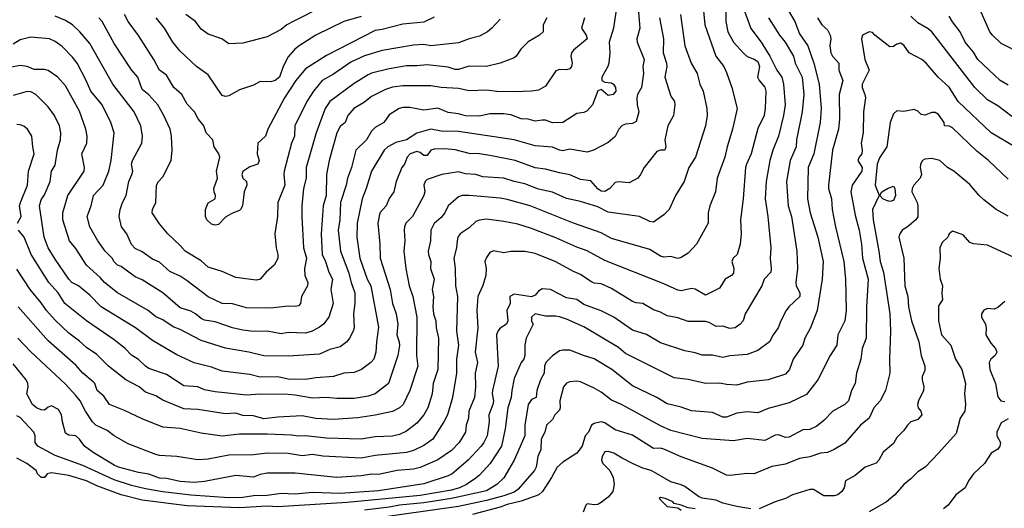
# Model space of a CAD drawing. Header units: metres. Extents: x -46681 to -43747, y -240911 to -237677.
# Tile 80 of 256: x -46038 to -45896, y -240219 to -240149. Entities that reach past the tile are written whole.
import ezdxf

# ---------------------------------------------------------------- set-up
doc = ezdxf.new("R2010")
doc.units = ezdxf.units.M
doc.layers.add('CONTOUR_INDEX', color=1, linetype='Continuous')
doc.layers.add('CONTOUR_INTER', color=3, linetype='Continuous')

msp = doc.modelspace()

# ---------------------------------------------------------------- linework, layer by layer
at = {"layer": 'CONTOUR_INDEX'}
for points, elevation in [([(-45939.98, -240141.52), (-45939.23, -240149.52), (-45937.61, -240154.02), (-45936.47, -240155.52), (-45936.1, -240156.38), (-45935.31, -240158.52), (-45934.57, -240161.52), (-45935.21, -240164.52), (-45936.02, -240167.02), (-45936.35, -240168.52), (-45937.42, -240171.52), (-45937.69, -240173.52), (-45938.49, -240175.52), (-45938.71, -240176.52), (-45938.73, -240178.02), (-45940.4, -240181.02), (-45941.6, -240182.3), (-45942.6, -240182.91), (-45943.1, -240183.07), (-45944.1, -240182.8), (-45945.1, -240182.87), (-45945.6, -240182.76), (-45947.1, -240181.8), (-45952.6, -240180.22), (-45954.1, -240179.41), (-45958.1, -240178), (-45964.33, -240175.52), (-45967.6, -240174.6), (-45968.6, -240174.42), (-45973.1, -240174.02), (-45974.1, -240174.05), (-45974.6, -240174.2), (-45976.12, -240175.52), (-45976.6, -240176.52), (-45977.1, -240177.2), (-45978.1, -240178.04), (-45978.57, -240179.02), (-45978.65, -240180.52), (-45978.95, -240182.02), (-45978.94, -240182.52), (-45978.61, -240183.52), (-45978.62, -240184.52), (-45978.13, -240186.02), (-45978.42, -240187.52), (-45978.19, -240188.52), (-45978.32, -240190.02), (-45978.21, -240191.02), (-45977.85, -240192.02), (-45977.82, -240193.02), (-45977.51, -240194.52), (-45977.57, -240199.02), (-45978.24, -240201.02), (-45978.38, -240202.52), (-45979.04, -240204.52), (-45979.61, -240205.52), (-45980.6, -240206.72), (-45982.1, -240207.86), (-45983.1, -240208.35), (-45984.1, -240208.57), (-45986.6, -240208.68), (-45988.6, -240209.04), (-45993.6, -240208.88), (-45996.6, -240208.55), (-45997.6, -240208.61), (-45998.6, -240208.46), (-46002.1, -240208.32), (-46006.1, -240208.29), (-46008.6, -240208.58), (-46011.6, -240208.17), (-46014.6, -240207.5), (-46017.1, -240207.32), (-46020.1, -240206.12), (-46022.6, -240204.9), (-46024.76, -240204.02), (-46025.6, -240202.84), (-46026.56, -240202.02), (-46026.9, -240201.02), (-46027.1, -240200.78), (-46028.6, -240199.56), (-46029.6, -240198.41), (-46033.6, -240194.88), (-46037.91, -240190.02)], 115), ([(-45994.1, -240146.89), (-45998.37, -240149.02), (-45999.28, -240149.52), (-46000.1, -240150.18), (-46002.1, -240151.24), (-46005.6, -240152.13), (-46007.6, -240152.23), (-46008.65, -240151.52), (-46010.6, -240150.84), (-46011.6, -240150.12), (-46012.39, -240149.02), (-46013.79, -240148.02)], 125), ([(-45956.51, -240148.52), (-45956.93, -240150.02), (-45956.26, -240151.02), (-45956.11, -240151.52), (-45958.1, -240153.17), (-45958.35, -240153.52), (-45958.45, -240154.02), (-45958.26, -240155.02), (-45958.35, -240155.52), (-45958.6, -240155.83), (-45959.1, -240155.99), (-45960.1, -240155.94), (-45960.6, -240156.1), (-45962.1, -240158.31), (-45963.1, -240158.88), (-45964.1, -240159.06), (-45966.6, -240159.16), (-45969.1, -240159.09), (-45970.6, -240158.89), (-45973.1, -240158.98), (-45974.6, -240158.68), (-45977.1, -240158.52), (-45978.6, -240158.26), (-45982.6, -240158.27), (-45984.1, -240158.48), (-45985.1, -240158.79), (-45987.1, -240159.83), (-45988.1, -240160.61), (-45989.67, -240161.52), (-45990.53, -240162.52), (-45990.9, -240163.52), (-45991.6, -240164.13), (-45992.12, -240165.02), (-45993.19, -240169.02), (-45993.58, -240171.02), (-45993.62, -240174.02), (-45994.07, -240175.52), (-45994.33, -240179.52), (-45994.2, -240182.52), (-45993.72, -240183.52), (-45993.25, -240185.02), (-45992.7, -240186.02), (-45992.96, -240187.52), (-45992.62, -240189.52), (-45993.25, -240191.52), (-45994.01, -240192.52), (-45994.6, -240192.96), (-45995.63, -240193.52), (-45996.6, -240193.79), (-45999.1, -240193.7), (-46000.1, -240193.89), (-46002.1, -240193.53), (-46004.1, -240193.56), (-46005.6, -240193.37), (-46007.1, -240193.03), (-46009.6, -240192.16), (-46011.1, -240191.91), (-46011.6, -240191.69), (-46012.4, -240191.02), (-46013.1, -240190.62), (-46014.6, -240190.16), (-46017.1, -240187.99), (-46020.1, -240186.13), (-46021.1, -240185.69), (-46023.1, -240184.23), (-46023.6, -240184.02), (-46024.1, -240183.54), (-46024.37, -240183.02), (-46025.38, -240182.02), (-46026.46, -240180.52), (-46027.61, -240178.52), (-46027.97, -240177.02), (-46027.4, -240175.52), (-46027.07, -240174.02), (-46025.69, -240172.52), (-46024.88, -240170.52), (-46024.53, -240169.02), (-46024.09, -240165.02), (-46024.57, -240163.52), (-46025.81, -240161.02), (-46027.48, -240159.02), (-46028.12, -240157.52), (-46029.44, -240155.02), (-46030.1, -240154.14), (-46031.6, -240152.65), (-46032.6, -240151.92), (-46033.4, -240151.52), (-46036.1, -240151.31), (-46037.6, -240151.67), (-46038.6, -240152.29)], 120), ([(-45923.03, -240148.52), (-45922.37, -240149.52), (-45921.6, -240150.22), (-45921.19, -240151.02), (-45921.08, -240151.52), (-45921.24, -240152.52), (-45921.08, -240153.52), (-45920.85, -240154.02), (-45919.97, -240155.02), (-45919.97, -240156.02), (-45919.38, -240157.52), (-45919.91, -240159.52), (-45919.86, -240163.02), (-45920.01, -240164.52), (-45920.84, -240167.52), (-45921.43, -240172.52), (-45921.42, -240173.02), (-45921.01, -240174.52), (-45920.92, -240176.02), (-45920.44, -240178.52), (-45919.24, -240183.52), (-45919.01, -240186.02), (-45918.89, -240190.52), (-45919.08, -240192.02), (-45920.11, -240194.02), (-45920.23, -240195.52), (-45921.21, -240197.02), (-45922.99, -240200.52), (-45924.6, -240202.61), (-45927.1, -240203.81), (-45930.1, -240204.63), (-45931.6, -240205.22), (-45933.1, -240205.1), (-45934.6, -240205.28), (-45936.1, -240205.85), (-45936.6, -240205.86), (-45938.1, -240205.2), (-45941.1, -240204.93), (-45942.6, -240204.42), (-45944.6, -240203.94), (-45946.1, -240203.02), (-45949.6, -240201.34), (-45952.58, -240199.02), (-45955.1, -240197.48), (-45956.65, -240197.02), (-45958.6, -240196.24), (-45959.6, -240196.22), (-45960.1, -240196.35), (-45961.1, -240197.04), (-45962.06, -240198.02), (-45962.23, -240198.52), (-45962.3, -240199.52), (-45962.81, -240200.52), (-45963.34, -240202.02), (-45963.46, -240203.02), (-45964.1, -240203.31), (-45964.59, -240204.02), (-45965.07, -240207.02), (-45965.09, -240208.52), (-45966.62, -240212.02), (-45968.1, -240214.59), (-45969.1, -240215.53), (-45970.6, -240216.44), (-45975.6, -240217.55), (-45979.6, -240218.17), (-45983.1, -240218.48), (-45984.6, -240218.79), (-45988.1, -240219.2)], 110), ([(-45895.1, -240162.68), (-45897.1, -240161.15), (-45898.6, -240160.31), (-45900.38, -240158.52), (-45906.58, -240150.52), (-45907.1, -240150.08), (-45908.6, -240149.21), (-45909.6, -240148.25)], 110), ([(-45896.1, -240189.25), (-45897.1, -240190.12), (-45897.6, -240190.33), (-45898.6, -240190.26), (-45899.1, -240190.48), (-45899.44, -240191.02), (-45899.42, -240191.52), (-45898.87, -240192.52), (-45898.77, -240193.02), (-45898.84, -240194.02), (-45898.1, -240195.22), (-45897.42, -240196.02), (-45897.25, -240196.52), (-45897.5, -240197.02), (-45898.11, -240197.52), (-45898.36, -240198.02), (-45898.24, -240199.02), (-45897.41, -240201.02), (-45897.1, -240202.95), (-45896.68, -240203.52), (-45896.1, -240203.62)], 105), ([(-45895.6, -240206.08), (-45896.6, -240206.66), (-45897.25, -240208.02), (-45897.26, -240208.52), (-45896.73, -240209.52), (-45896.79, -240210.02), (-45897.1, -240210.45), (-45898.05, -240211.02), (-45899.02, -240212.52), (-45900.59, -240214.02), (-45901.31, -240215.02), (-45901.78, -240216.02), (-45903.15, -240217.02), (-45904.22, -240218.52), (-45904.91, -240219.02)], 105)]:
    msp.add_lwpolyline(points, dxfattribs=dict(at, elevation=elevation))
at = {"layer": 'CONTOUR_INTER'}
for points, elevation in [([(-45951.9, -240147.02), (-45952.32, -240150.02), (-45952.95, -240152.02), (-45952.87, -240153.52), (-45952.99, -240155.02), (-45953.14, -240155.52), (-45954.03, -240157.02), (-45954.03, -240157.52), (-45953.6, -240157.77), (-45952.6, -240157.83), (-45952.34, -240158.02), (-45952.03, -240158.52), (-45952.01, -240159.02), (-45952.37, -240159.52), (-45953.1, -240159.66), (-45954.1, -240158.82), (-45954.6, -240158.98), (-45955.35, -240161.02), (-45956.1, -240161.88), (-45956.6, -240162.12), (-45957.6, -240162.27), (-45959.6, -240163.53), (-45961.1, -240163.59), (-45962.1, -240163.23), (-45962.6, -240163.19), (-45963.6, -240163.34), (-45964.6, -240163.07), (-45965.6, -240163.02), (-45967.1, -240162.45), (-45968.1, -240162.3), (-45970.1, -240162.31), (-45971.6, -240162.62), (-45973.6, -240162.61), (-45974.6, -240162.28), (-45976.1, -240162.1), (-45977.6, -240161.48), (-45979.6, -240161.77), (-45981.6, -240161.38), (-45982.6, -240161.4), (-45983.14, -240161.52), (-45984.6, -240162.45), (-45985.36, -240163.52), (-45986.6, -240164.27), (-45987.1, -240164.79), (-45987.83, -240166.02), (-45989.38, -240167.52), (-45990, -240170.02), (-45990.58, -240171.52), (-45990.77, -240172.52), (-45991.56, -240175.02), (-45991.68, -240177.52), (-45991.89, -240179.02), (-45991.58, -240182.02), (-45990.41, -240185.02), (-45990.06, -240186.52), (-45989.5, -240188.02), (-45989.53, -240189.52), (-45989.72, -240191.02), (-45989.63, -240193.02), (-45989.74, -240193.52), (-45990.28, -240194.52), (-45990.64, -240195.02), (-45991.6, -240195.75), (-45993.1, -240196.16), (-45994.6, -240196.83), (-45999.1, -240197.11), (-46002.6, -240197.05), (-46004.76, -240196.52), (-46008.1, -240195.97), (-46011.6, -240194.87), (-46014.6, -240193.28), (-46015.6, -240192.87), (-46017.1, -240191.87), (-46018.1, -240191.43), (-46019.2, -240190.52), (-46023.6, -240188.01), (-46025.49, -240186.52), (-46026.1, -240185.79), (-46028.1, -240184.04), (-46029.6, -240181.65), (-46030.54, -240180.52), (-46031.47, -240177.52), (-46031.49, -240176.52), (-46030.77, -240174.02), (-46028.43, -240170.52), (-46028.37, -240170.02), (-46028.73, -240168.02), (-46028.01, -240166.52), (-46027.97, -240165.52), (-46028.17, -240164.52), (-46029.1, -240161.94), (-46031.1, -240158.29), (-46032.18, -240157.02), (-46033.6, -240156.08), (-46034.1, -240155.92), (-46035.6, -240155.94), (-46036.59, -240155.52), (-46037.6, -240155.35), (-46039.1, -240155.66)], 119), ([(-45948.89, -240146.02), (-45948.53, -240150.02), (-45949, -240151.52), (-45948.93, -240152.02), (-45947.95, -240154.52), (-45948.14, -240155.52), (-45948.03, -240156.52), (-45948.29, -240158.52), (-45948.89, -240159.52), (-45948.99, -240160.02), (-45948.93, -240161.02), (-45948.67, -240162.02), (-45949.1, -240163.42), (-45949.6, -240163.71), (-45950.6, -240163.79), (-45951.1, -240163.97), (-45951.55, -240164.52), (-45952.1, -240165.56), (-45953.1, -240166.41), (-45955.19, -240167.52), (-45956.1, -240167.8), (-45958.6, -240167.38), (-45959.6, -240167.6), (-45960.1, -240167.54), (-45961.1, -240167.1), (-45963.6, -240166.89), (-45966.6, -240166.03), (-45974.6, -240164.84), (-45977.1, -240164.81), (-45978.6, -240164.48), (-45980.6, -240165.08), (-45982.07, -240166.02), (-45983.6, -240166.42), (-45984.76, -240167.02), (-45985.3, -240167.52), (-45987.1, -240170.53), (-45987.87, -240173.02), (-45988.48, -240174.52), (-45989.16, -240178.02), (-45989.23, -240180.02), (-45988.77, -240183.02), (-45987.72, -240186.02), (-45987.2, -240187.02), (-45986.1, -240192.96), (-45986.42, -240195.02), (-45986.49, -240196.52), (-45986.77, -240197.52), (-45987.2, -240198.02), (-45988.56, -240199.02), (-45989.6, -240199.45), (-45991.1, -240199.55), (-45992.6, -240200), (-45995.1, -240200.19), (-45996.6, -240200.45), (-45999.1, -240200.39), (-46000.6, -240200.07), (-46003.1, -240200.1), (-46004.6, -240199.71), (-46008.6, -240199.25), (-46010.1, -240198.68), (-46012.6, -240198.06), (-46015.1, -240196.91), (-46018.6, -240194.86), (-46021.06, -240193.02), (-46025.98, -240190.02), (-46027.6, -240188.34), (-46029.23, -240187.02), (-46030.17, -240186.52), (-46030.64, -240186.02), (-46032.6, -240183.16), (-46033.61, -240181.52), (-46034.18, -240180.02), (-46034.84, -240175.52), (-46034.6, -240174.66), (-46034.1, -240173.93), (-46033.29, -240172.02), (-46033.09, -240170.52), (-46032.6, -240169.67), (-46032.26, -240167.52), (-46031.82, -240166.02), (-46031.78, -240165.02), (-46031.98, -240164.02), (-46032.69, -240162.52), (-46033.6, -240161.29), (-46035.34, -240159.52), (-46036.1, -240159.14), (-46036.6, -240159.1), (-46038.6, -240159.67)], 118), ([(-45933.71, -240147.02), (-45932.6, -240150.06), (-45931.13, -240152.02), (-45929.85, -240154.02), (-45928.87, -240156.02), (-45928.15, -240157.02), (-45927.92, -240158.02), (-45927.67, -240161.02), (-45927.88, -240162.52), (-45928.64, -240165.52), (-45929.44, -240167.52), (-45929.86, -240169.02), (-45930.4, -240172.02), (-45930.52, -240174.52), (-45930.13, -240177.02), (-45929.73, -240181.52), (-45929.83, -240183.02), (-45929.67, -240184.52), (-45929.74, -240185.02), (-45930.66, -240186.02), (-45931.02, -240187.02), (-45933.39, -240191.02), (-45933.71, -240192.02), (-45934.13, -240192.52), (-45934.84, -240193.02), (-45935.6, -240193.12), (-45936.6, -240192.77), (-45937.6, -240192.83), (-45938.6, -240192.26), (-45939.1, -240192.12), (-45941.6, -240192.13), (-45943.1, -240191.58), (-45944.6, -240191.33), (-45945.6, -240190.78), (-45946.6, -240190.44), (-45948.1, -240189.54), (-45949.1, -240189.45), (-45949.6, -240189.25), (-45952.6, -240187.4), (-45954.1, -240186.72), (-45955.1, -240186.6), (-45955.6, -240186.4), (-45957.1, -240185.37), (-45958.1, -240184.96), (-45960.6, -240183.53), (-45963.6, -240182.37), (-45965.1, -240182.07), (-45967.1, -240182.06), (-45968.1, -240182.26), (-45969.6, -240181.99), (-45970.1, -240182.22), (-45970.6, -240182.94), (-45970.83, -240183.52), (-45970.64, -240184.52), (-45970.66, -240185.52), (-45971.1, -240186.94), (-45971.82, -240188.52), (-45971.98, -240190.52), (-45971.82, -240193.02), (-45972.23, -240196.52), (-45971.86, -240198.02), (-45972.22, -240199.52), (-45972.15, -240201.52), (-45972.32, -240203.02), (-45973.11, -240205.02), (-45973.19, -240206.02), (-45973.49, -240207.02), (-45973.6, -240208.02), (-45974.54, -240209.52), (-45975.6, -240210.66), (-45977.6, -240212.01), (-45980.1, -240213.1), (-45981.1, -240213.34), (-45983.45, -240213.52), (-45986.1, -240214.09), (-45987.1, -240214.07), (-45988.6, -240214.31), (-45992.1, -240214.52), (-45998.1, -240213.91), (-46002.1, -240213.91), (-46003.1, -240214.1), (-46004.1, -240214.47), (-46006.6, -240214.24), (-46011.1, -240215.11), (-46012.6, -240215.24), (-46014.6, -240215.09), (-46016.6, -240214.65), (-46017.6, -240214.6), (-46019.1, -240214.07), (-46020.6, -240213.83), (-46023.5, -240213.02), (-46024.1, -240212.77), (-46027.1, -240210.94), (-46028.38, -240210.02), (-46029.1, -240209.02), (-46029.6, -240208.55), (-46030.6, -240208.44), (-46031.1, -240208.15), (-46031.54, -240206.52), (-46031.67, -240205.52), (-46032.1, -240204.75), (-46033.1, -240204.21), (-46033.6, -240204.41), (-46034.1, -240204.84), (-46034.6, -240204.83), (-46035.28, -240204.52), (-46035.82, -240204.02), (-46036.66, -240202.52), (-46036.45, -240201.52), (-46036.51, -240201.02), (-46036.76, -240200.52), (-46038.6, -240198.22)], 113), ([(-45893.6, -240153.73), (-45896.6, -240152.19), (-45897.87, -240151.02), (-45898.24, -240150.52), (-45900.02, -240146.52)], 112), ([(-45927.2, -240147.52), (-45926.26, -240149.02), (-45925.6, -240150.79), (-45924.41, -240152.52), (-45923.54, -240155.02), (-45922.78, -240158.02), (-45922.48, -240161.52), (-45922.63, -240163.52), (-45923.56, -240168.02), (-45924.34, -240170.02), (-45924.47, -240174.52), (-45924.08, -240176.52), (-45922.95, -240180.02), (-45922.19, -240183.52), (-45922.33, -240186.02), (-45923.06, -240190.52), (-45924.02, -240193.02), (-45924.82, -240194.52), (-45925.11, -240195.52), (-45926.49, -240197.52), (-45927.02, -240199.02), (-45927.6, -240199.68), (-45930.1, -240200.5), (-45933.1, -240200.84), (-45934.6, -240201.26), (-45936.1, -240201.19), (-45937.1, -240200.97), (-45939.1, -240201.02), (-45941.6, -240200.47), (-45943.6, -240200.23), (-45950.6, -240196.7), (-45951.6, -240195.86), (-45956.6, -240192.91), (-45959.1, -240191.77), (-45960.1, -240191.46), (-45960.6, -240191.34), (-45962.1, -240191.38), (-45963.6, -240191.04), (-45964.14, -240191.52), (-45964.1, -240192.08), (-45963.87, -240192.52), (-45964.88, -240194.52), (-45965.08, -240195.52), (-45965.09, -240197.02), (-45965.24, -240197.52), (-45965.6, -240198.02), (-45966.6, -240200.33), (-45966.97, -240202.02), (-45967.04, -240203.02), (-45967.5, -240204.52), (-45967.92, -240207.52), (-45968.45, -240210.02), (-45970.04, -240212.52), (-45971.6, -240214.17), (-45972.1, -240214.64), (-45973.47, -240215.52), (-45974.46, -240216.02), (-45975.6, -240216.33), (-45980.1, -240217.09), (-45990.6, -240218.11), (-46000.6, -240218.72), (-46002.1, -240218.66), (-46006.1, -240218.88), (-46013.6, -240218.6), (-46020.1, -240217.8), (-46023.1, -240217.03), (-46026.6, -240215.74), (-46028.1, -240215.02), (-46030.6, -240214.25), (-46033.1, -240213.84), (-46033.74, -240214.02), (-46034.1, -240214.53), (-46034.6, -240214.51), (-46035.13, -240214.02), (-46035.31, -240213.52), (-46036.65, -240212.52), (-46038.1, -240211.73)], 111), ([(-45942.72, -240148.02), (-45942.08, -240152.52), (-45941.15, -240155.02), (-45940.33, -240156.52), (-45939.95, -240158.02), (-45939.44, -240159.02), (-45938.93, -240161.52), (-45938.89, -240162.52), (-45939.1, -240164.02), (-45940.56, -240168.52), (-45941.49, -240170.02), (-45942.18, -240172.02), (-45943.43, -240174.02), (-45944.34, -240176.02), (-45945.1, -240176.8), (-45946.6, -240177.84), (-45947.1, -240177.75), (-45948.6, -240177.03), (-45953.1, -240176.44), (-45954.6, -240175.66), (-45957.1, -240174.9), (-45959.1, -240174.47), (-45961.1, -240173.56), (-45963.1, -240173.12), (-45965.1, -240172.33), (-45966.61, -240172.02), (-45968.1, -240171.55), (-45971.1, -240171.33), (-45972.1, -240171.03), (-45973.6, -240170.91), (-45974.6, -240170.63), (-45977.03, -240171.02), (-45979.1, -240171.73), (-45979.42, -240172.02), (-45979.58, -240172.52), (-45979.43, -240173.52), (-45979.58, -240174.02), (-45981.21, -240177.02), (-45982.17, -240178.02), (-45982.39, -240178.52), (-45982.43, -240179.02), (-45982.33, -240180.52), (-45982.47, -240182.02), (-45982.19, -240184.52), (-45981.68, -240187.02), (-45981.18, -240188.52), (-45980.58, -240191.52), (-45980.65, -240197.02), (-45980.46, -240198.52), (-45981.6, -240202.01), (-45982.56, -240204.02), (-45983.11, -240204.52), (-45984.1, -240205.05), (-45986.6, -240205.58), (-45989.1, -240205.94), (-45992.6, -240206.19), (-45995.1, -240206.05), (-45997.1, -240205.67), (-46000.6, -240205.86), (-46002.6, -240206.12), (-46004.1, -240205.65), (-46005.6, -240205.64), (-46006.6, -240205.29), (-46008.1, -240205.39), (-46012.1, -240204.74), (-46014.1, -240204.66), (-46017.1, -240203.41), (-46018.1, -240202.82), (-46019.6, -240202.26), (-46020.49, -240201.52), (-46022.43, -240200.52), (-46024.91, -240198.52), (-46026.6, -240196.84), (-46028.1, -240195.87), (-46029.1, -240194.93), (-46030.6, -240193.82), (-46032.6, -240191.91), (-46033.84, -240190.52), (-46034.6, -240189.43), (-46036.19, -240187.52), (-46038.1, -240184.63)], 116), ([(-45930.05, -240148.52), (-45928.46, -240151.02), (-45927.65, -240152.02), (-45926.45, -240154.02), (-45926.22, -240155.02), (-45925.21, -240157.02), (-45925, -240159.52), (-45925.2, -240162.02), (-45926.02, -240166.02), (-45926.08, -240167.02), (-45926.95, -240169.02), (-45927.47, -240172.02), (-45927.22, -240175.52), (-45926.74, -240177.02), (-45925.98, -240182.02), (-45925.91, -240184.52), (-45926.14, -240186.52), (-45926.08, -240187.02), (-45925.54, -240188.02), (-45925.54, -240188.52), (-45927.14, -240190.02), (-45927.51, -240190.52), (-45928.3, -240192.02), (-45928.66, -240193.02), (-45929.38, -240194.02), (-45929.9, -240195.02), (-45931.6, -240196.28), (-45933.1, -240196.86), (-45935.6, -240197.06), (-45936.6, -240197.28), (-45938.1, -240196.96), (-45939.6, -240196.96), (-45940.6, -240196.6), (-45942.1, -240196.32), (-45945.6, -240195.21), (-45947.6, -240194), (-45949.6, -240193.38), (-45952.29, -240191.52), (-45954.1, -240190.58), (-45956.6, -240189.68), (-45957.6, -240188.98), (-45959.1, -240188.73), (-45961.38, -240187.52), (-45962.6, -240187.41), (-45963.1, -240187.76), (-45963.6, -240188.34), (-45964.1, -240188.59), (-45966.6, -240188.22), (-45967.23, -240188.52), (-45967.18, -240189.52), (-45967.68, -240190.52), (-45967.51, -240192.02), (-45967.69, -240192.52), (-45968.6, -240193.1), (-45968.98, -240193.52), (-45969.13, -240194.02), (-45968.91, -240198.52), (-45969.73, -240202.02), (-45969.77, -240202.52), (-45969.6, -240203.52), (-45969.67, -240204.02), (-45970.27, -240205.52), (-45970.19, -240206.52), (-45970.51, -240208.52), (-45970.96, -240209.52), (-45971.34, -240210.02), (-45973.2, -240212.02), (-45975.51, -240214.02), (-45976.1, -240214.31), (-45979.6, -240215.44), (-45986.1, -240216.46), (-45991.6, -240216.8), (-45995.6, -240216.69), (-45998.1, -240216.91), (-46000.1, -240216.81), (-46002.1, -240217.13), (-46004.1, -240217.16), (-46005.6, -240217.41), (-46007.6, -240217.44), (-46013.1, -240217.06), (-46017.1, -240216.59), (-46019.6, -240216.17), (-46021.6, -240215.68), (-46024.1, -240214.86), (-46028.6, -240212.81), (-46032.6, -240211.36), (-46035.08, -240210.02), (-46035.46, -240209.52), (-46035.47, -240208.52), (-46035.67, -240208.02), (-46037.6, -240205.93), (-46038.1, -240205.65)], 112), ([(-45936.2, -240147.52), (-45936.2, -240149.02), (-45935.88, -240150.52), (-45935.11, -240152.02), (-45933.6, -240153.62), (-45933.1, -240154.08), (-45932.1, -240154.46), (-45931.6, -240154.79), (-45931.36, -240155.52), (-45931.64, -240157.02), (-45931.39, -240157.52), (-45930.6, -240158.45), (-45930.42, -240159.02), (-45930.52, -240161.52), (-45930.7, -240162.52), (-45931.6, -240164.42), (-45932.56, -240168.02), (-45933.23, -240169.52), (-45933.34, -240170.02), (-45933.69, -240174.52), (-45934.06, -240177.52), (-45934, -240179.52), (-45934.15, -240181.02), (-45934.54, -240182.52), (-45935.12, -240183.02), (-45935.33, -240183.52), (-45935.04, -240184.52), (-45935.1, -240185.18), (-45935.37, -240185.52), (-45936.27, -240186.02), (-45937.1, -240187.35), (-45939.1, -240188.32), (-45940.6, -240187.48), (-45941.1, -240187.4), (-45942.6, -240187.7), (-45943.1, -240187.64), (-45945.1, -240186.69), (-45953.6, -240183.35), (-45956.1, -240181.95), (-45957.6, -240181.45), (-45960.6, -240180.11), (-45964.1, -240178.79), (-45966.1, -240178.13), (-45968.1, -240177.74), (-45970.6, -240177.43), (-45971.6, -240177.55), (-45972.1, -240177.77), (-45973.1, -240178.67), (-45974.39, -240179.52), (-45974.69, -240180.02), (-45974.81, -240180.52), (-45974.88, -240181.52), (-45975.3, -240183.02), (-45975.07, -240184.52), (-45975.04, -240187.02), (-45974.75, -240188.52), (-45974.91, -240193.52), (-45974.61, -240195.52), (-45974.9, -240197.52), (-45974.89, -240199.52), (-45975.47, -240203.02), (-45976.21, -240205.52), (-45976.7, -240206.52), (-45978.28, -240209.02), (-45979.6, -240209.92), (-45981.1, -240210.63), (-45982.1, -240210.93), (-45986.6, -240211.36), (-45988.6, -240211.73), (-45994.1, -240211.46), (-45995.6, -240211.21), (-45997.1, -240211.43), (-45999.1, -240211.07), (-46002.1, -240211.04), (-46004.1, -240211.25), (-46007.6, -240211.33), (-46010.6, -240211.88), (-46012.1, -240212), (-46015.1, -240211.51), (-46017.6, -240211.36), (-46018.1, -240211.2), (-46022.1, -240209.67), (-46024.1, -240208.54), (-46025.1, -240207.76), (-46026.76, -240207.02), (-46027.24, -240206.52), (-46028.24, -240205.02), (-46029, -240203.52), (-46029.6, -240202.75), (-46031.1, -240201.11), (-46036.1, -240196.48), (-46037.94, -240194.52)], 114), ([(-45945.74, -240148.52), (-45945.17, -240151.52), (-45945.2, -240153.52), (-45944.72, -240155.02), (-45944.68, -240155.52), (-45944.98, -240157.02), (-45944.1, -240159.77), (-45943.55, -240160.52), (-45943.5, -240161.02), (-45943.69, -240162.52), (-45944.53, -240164.02), (-45944.94, -240166.02), (-45944.81, -240167.02), (-45944.97, -240167.52), (-45945.6, -240167.53), (-45946.1, -240167.71), (-45947.95, -240170.02), (-45948.43, -240171.02), (-45948.82, -240171.52), (-45950.1, -240172.21), (-45951.6, -240172.08), (-45952.1, -240172.18), (-45952.86, -240173.02), (-45953.6, -240173.46), (-45954.1, -240173.41), (-45954.6, -240173.09), (-45955.6, -240171.9), (-45957.1, -240171.75), (-45958.6, -240171.06), (-45960.1, -240170.79), (-45962.1, -240170.23), (-45963.6, -240170.04), (-45966.48, -240169.02), (-45970.1, -240168.26), (-45971.6, -240168.04), (-45973.1, -240168), (-45975.1, -240167.45), (-45976.6, -240167.31), (-45978.1, -240167.38), (-45978.6, -240167.52), (-45979.1, -240168.27), (-45979.6, -240168.28), (-45980.1, -240167.86), (-45980.6, -240167.73), (-45981.56, -240168.02), (-45981.98, -240168.52), (-45982.39, -240169.52), (-45982.76, -240170.02), (-45983.58, -240172.02), (-45983.92, -240173.52), (-45984.6, -240174.46), (-45984.99, -240175.52), (-45985.93, -240176.52), (-45986.22, -240178.02), (-45985.92, -240181.02), (-45985.89, -240183.02), (-45984.41, -240187.52), (-45984.08, -240189.52), (-45983.57, -240191.02), (-45983.32, -240192.52), (-45983.48, -240194.02), (-45983.12, -240195.02), (-45983.1, -240195.59), (-45983.33, -240197.02), (-45984.66, -240201.02), (-45986.61, -240202.52), (-45987.6, -240202.84), (-45989.6, -240203.19), (-45992.1, -240203.19), (-45993.6, -240203.04), (-45995.6, -240203.12), (-45998.1, -240202.68), (-45999.1, -240202.62), (-46003.1, -240202.54), (-46005.1, -240202.71), (-46009.6, -240202.24), (-46011.1, -240201.95), (-46012.1, -240201.5), (-46014.1, -240201.34), (-46016.6, -240199.72), (-46019.1, -240198.85), (-46019.6, -240198.56), (-46020.6, -240197.58), (-46021.6, -240196.96), (-46022.5, -240196.02), (-46024.1, -240194.74), (-46028.1, -240192.02), (-46031.18, -240189.52), (-46032.14, -240188.02), (-46033.5, -240186.52), (-46036.02, -240182.52), (-46037.05, -240180.02), (-46037.87, -240179.02)], 117), ([(-45961.94, -240148.52), (-45962.44, -240149.52), (-45962.44, -240150.52), (-45962.99, -240151.02), (-45964.6, -240151.94), (-45965.67, -240153.02), (-45966.32, -240154.02), (-45966.6, -240154.24), (-45968.6, -240155.03), (-45970.6, -240155.48), (-45973.1, -240155.47), (-45974.6, -240155.92), (-45975.1, -240155.94), (-45976.1, -240155.62), (-45979.1, -240155.25), (-45980.6, -240155.42), (-45982.1, -240155.4), (-45984.6, -240155.82), (-45987.1, -240156.47), (-45987.6, -240156.72), (-45989.6, -240157.95), (-45993.1, -240160.52), (-45993.77, -240161.52), (-45995.08, -240165.02), (-45996.5, -240170.02), (-45996.5, -240171.52), (-45996.88, -240173.02), (-45997.14, -240175.52), (-45997.13, -240177.02), (-45996.89, -240181.52), (-45996.44, -240183.02), (-45996.77, -240184.52), (-45996.72, -240185.52), (-45996.26, -240186.52), (-45996.31, -240187.02), (-45997.18, -240188.52), (-45997.32, -240189.52), (-45997.6, -240189.85), (-45998.1, -240189.96), (-45999.1, -240189.94), (-46001.6, -240190.2), (-46005.1, -240190.14), (-46007.1, -240189.58), (-46008.6, -240189.55), (-46010.6, -240188.6), (-46013.6, -240186.28), (-46014.6, -240185.63), (-46016.1, -240184.95), (-46017.6, -240183.62), (-46018.6, -240183.15), (-46020.1, -240182.12), (-46021.1, -240181.62), (-46021.6, -240181.07), (-46022.3, -240179.52), (-46023.03, -240178.52), (-46023.4, -240177.02), (-46023.22, -240176.02), (-46022.92, -240175.02), (-46022.4, -240174.02), (-46022, -240172.02), (-46021.56, -240171.02), (-46021.44, -240170.52), (-46021.63, -240169.52), (-46021.48, -240169.02), (-46020.12, -240166.52), (-46020.04, -240165.52), (-46020.25, -240164.02), (-46021.24, -240162.02), (-46024.28, -240158.02), (-46027.6, -240152.22), (-46029.02, -240150.52), (-46030.08, -240149.52), (-46031.1, -240148.9), (-46032.6, -240148.27)], 121), ([(-45968.6, -240148.71), (-45969.82, -240150.02), (-45970.45, -240150.52), (-45971.6, -240151.16), (-45973.1, -240151.51), (-45974.6, -240152.11), (-45978.6, -240152.51), (-45979.6, -240152.36), (-45981.1, -240152.43), (-45985.6, -240153.22), (-45988.1, -240153.98), (-45990.1, -240154.9), (-45992.6, -240156.62), (-45994.23, -240157.52), (-45995.46, -240159.02), (-45996.4, -240160.52), (-45998.12, -240164.02), (-45998.2, -240165.52), (-45998.61, -240166.52), (-45999.68, -240170.52), (-45999.74, -240171.02), (-45999.58, -240172.52), (-46000.58, -240175.02), (-46000.61, -240177.02), (-46001.02, -240179.52), (-46000.82, -240181.52), (-46000.56, -240182.52), (-46000.6, -240183.06), (-46001.12, -240184.02), (-46002.25, -240185.02), (-46003.13, -240186.02), (-46003.6, -240186.17), (-46004.1, -240186.15), (-46006.6, -240185.78), (-46008.6, -240184.96), (-46010.6, -240184.32), (-46011.6, -240183.42), (-46013.88, -240182.02), (-46014.6, -240181.19), (-46016.4, -240179.52), (-46017.6, -240178.12), (-46018.63, -240176.52), (-46018.61, -240176.02), (-46018.13, -240175.02), (-46018.01, -240172.52), (-46017.74, -240172.02), (-46017.1, -240171.36), (-46015.93, -240169.02), (-46015.76, -240167.52), (-46015.86, -240165.52), (-46016.06, -240164.52), (-46016.97, -240162.52), (-46017.84, -240161.02), (-46019.1, -240159.56), (-46020.1, -240158.79), (-46020.71, -240157.02), (-46021.6, -240155.98), (-46024.1, -240152.2), (-46025.85, -240149.02), (-46026.3, -240148.52)], 122), ([(-45978.1, -240148.43), (-45979.6, -240149.13), (-45982.6, -240149.44), (-45985.6, -240150.18), (-45986.6, -240150.32), (-45993.6, -240153.9), (-45996.6, -240155.84), (-45997.99, -240157.52), (-45999.64, -240160.02), (-46002.03, -240164.52), (-46002.33, -240165.52), (-46003.46, -240166.52), (-46003.55, -240168.02), (-46003.24, -240169.02), (-46003.47, -240169.52), (-46004.6, -240169.93), (-46005.6, -240170.6), (-46005.75, -240171.02), (-46005.6, -240171.53), (-46005.1, -240172.02), (-46005.04, -240172.52), (-46005.43, -240173.52), (-46005.68, -240175.52), (-46005.95, -240176.02), (-46006.1, -240176.18), (-46007.1, -240176.56), (-46008.1, -240177.12), (-46009.1, -240178.2), (-46009.6, -240178.27), (-46010.1, -240178.15), (-46010.78, -240177.52), (-46010.96, -240177.02), (-46010.97, -240176.02), (-46010.6, -240175.06), (-46009.58, -240174.52), (-46009.52, -240174.02), (-46009.72, -240173.52), (-46009.76, -240173.02), (-46009.23, -240171.52), (-46009.41, -240170.52), (-46008.9, -240168.52), (-46009.06, -240168.02), (-46009.74, -240167.02), (-46009.94, -240166.02), (-46010.89, -240165.02), (-46011.23, -240164.02), (-46012.02, -240163.02), (-46012.55, -240162.02), (-46013.6, -240160.9), (-46014.4, -240159.52), (-46015.55, -240158.52), (-46016.6, -240156.76), (-46017.6, -240156.02), (-46018.4, -240154.52), (-46020.6, -240151.05), (-46022.09, -240149.02), (-46022.6, -240148.02)], 123), ([(-45988.6, -240148.32), (-45991.1, -240149.05), (-45995.1, -240151), (-45997.52, -240152.52), (-45998.15, -240153.02), (-45999.1, -240154.12), (-45999.83, -240155.52), (-46000.35, -240157.02), (-46000.94, -240157.52), (-46001.6, -240157.72), (-46003.1, -240157.66), (-46004.1, -240158.18), (-46006.1, -240158.83), (-46007.6, -240159.7), (-46008.1, -240159.79), (-46008.6, -240159.68), (-46010.6, -240156.69), (-46012.29, -240155.52), (-46014.6, -240153.29), (-46015.66, -240152.02), (-46016.89, -240150.02), (-46018.06, -240148.52)], 124), ([(-45895.6, -240158.16), (-45896.74, -240157.52), (-45899.98, -240154.52), (-45900.6, -240153.46), (-45901.79, -240152.02), (-45902.49, -240150.52), (-45903.6, -240149.11), (-45904.1, -240148.26)], 111), ([(-45894.67, -240167.02), (-45898.03, -240165.02), (-45902.82, -240160.52), (-45904.1, -240158.46), (-45905.66, -240157.02), (-45907.41, -240155.02), (-45908.03, -240154.52), (-45909.86, -240153.52), (-45910.6, -240152.43), (-45911.1, -240152.14), (-45911.6, -240152.28), (-45912.1, -240152.65), (-45912.6, -240152.66), (-45914.78, -240151.02), (-45915.1, -240150.64), (-45915.6, -240150.54), (-45916.56, -240151.02), (-45916.7, -240151.52), (-45916.21, -240154.52), (-45915.6, -240156.02), (-45916.6, -240158.02), (-45916.61, -240158.52), (-45916.19, -240159.52), (-45916.13, -240160.02), (-45916.42, -240162.02), (-45916.46, -240165.02), (-45916.73, -240166.52), (-45916.59, -240167.52), (-45916.65, -240168.02), (-45917.04, -240168.52), (-45917.22, -240169.02), (-45916.61, -240170.02), (-45916.63, -240170.52), (-45918.01, -240172.52), (-45918.22, -240173.52), (-45917.6, -240176.87), (-45917.03, -240179.02), (-45916.7, -240181.02), (-45916.55, -240183.02), (-45915.71, -240186.02), (-45915.95, -240190.02), (-45916.03, -240194.52), (-45916.59, -240196.02), (-45916.79, -240197.52), (-45917.4, -240199.52), (-45917.6, -240201.02), (-45918.11, -240202.02), (-45918.54, -240203.52), (-45919.1, -240204.05), (-45920.81, -240205.02), (-45922.1, -240206.36), (-45923.1, -240207.16), (-45924.1, -240207.64), (-45925.1, -240207.68), (-45927.1, -240208.72), (-45927.6, -240208.78), (-45928.6, -240208.41), (-45929.1, -240208.43), (-45930.6, -240209.21), (-45933.1, -240208.94), (-45935.1, -240209.26), (-45939.6, -240208.93), (-45944.1, -240207.79), (-45945.6, -240207.09), (-45951.2, -240204.02), (-45952.6, -240203.43), (-45954.1, -240202.26), (-45955.1, -240201.68), (-45957.1, -240200.81), (-45957.6, -240200.69), (-45958.6, -240200.77), (-45959.1, -240200.99), (-45959.53, -240201.52), (-45960.07, -240203.52), (-45959.98, -240204.52), (-45960.1, -240204.84), (-45960.77, -240205.52), (-45961.1, -240206.2), (-45961.97, -240207.02), (-45962.22, -240208.02), (-45962.71, -240209.02), (-45962.8, -240210.52), (-45963.22, -240211.52), (-45963.46, -240213.02), (-45963.68, -240213.52), (-45966.1, -240216.23), (-45966.6, -240216.61), (-45968.1, -240217.18), (-45970.6, -240217.84), (-45974.6, -240218.67), (-45991.24, -240221.02)], 109), ([(-45895.6, -240171.67), (-45898.44, -240169.02), (-45900.1, -240167.68), (-45903.6, -240164.33), (-45904.1, -240164.06), (-45904.75, -240164.02), (-45904.83, -240163.52), (-45905.6, -240162.41), (-45906.1, -240162.1), (-45906.6, -240162.12), (-45907.6, -240162.5), (-45908.1, -240162.4), (-45908.6, -240161.93), (-45909.1, -240161.67), (-45910.6, -240161.96), (-45911.6, -240161.86), (-45912.1, -240162.28), (-45912.59, -240163.52), (-45913.04, -240167.02), (-45914.1, -240168.64), (-45914.42, -240169.52), (-45914.71, -240172.52), (-45914.14, -240174.02), (-45915.1, -240176.02), (-45915.02, -240177.52), (-45914.18, -240182.02), (-45914.01, -240183.52), (-45913.53, -240185.02), (-45912.63, -240191.02), (-45912.53, -240193.52), (-45912.68, -240197.52), (-45912.63, -240199.52), (-45913.23, -240202.02), (-45914.01, -240203.52), (-45914.91, -240204.52), (-45915.6, -240206), (-45916.81, -240207.02), (-45919.1, -240209.58), (-45920.63, -240210.52), (-45921.6, -240210.94), (-45922.6, -240211.05), (-45924.1, -240211.57), (-45925.6, -240211.82), (-45927.6, -240212.61), (-45929.6, -240212.93), (-45932.1, -240213.98), (-45933.1, -240213.94), (-45935.6, -240214.23), (-45936.1, -240214.18), (-45938.1, -240213.2), (-45942.6, -240211.57), (-45945.1, -240210.48), (-45945.6, -240210.31), (-45946.6, -240210.35), (-45949.6, -240208.47), (-45952.1, -240207.66), (-45953.6, -240206.66), (-45954.1, -240206.54), (-45955.1, -240206.77), (-45955.48, -240207.02), (-45955.91, -240208.02), (-45956.41, -240208.52), (-45956.85, -240210.02), (-45957.62, -240211.02), (-45959.6, -240212.31), (-45960.43, -240213.02), (-45961.23, -240214.52), (-45962.52, -240216.52), (-45963.06, -240217.02), (-45965.6, -240217.94), (-45967.6, -240218.4), (-45968.6, -240218.77), (-45972.6, -240219.85)], 108), ([(-46038.01, -240178.02), (-46037.49, -240177.02), (-46037.69, -240175.52), (-46037.58, -240175.02), (-46036.55, -240172.52), (-46036.4, -240170.52), (-46035.58, -240168.02), (-46035.81, -240167.02), (-46035.95, -240165.52), (-46036.58, -240164.52), (-46037.1, -240164.08), (-46037.6, -240163.87), (-46038.1, -240163.85)], 117), ([(-45895.6, -240177.01), (-45897.33, -240176.02), (-45899.1, -240174.63), (-45899.79, -240174.02), (-45901.1, -240172.46), (-45903.4, -240170.52), (-45904.33, -240170.02), (-45905.42, -240169.02), (-45906.6, -240168.7), (-45907.6, -240168.81), (-45907.92, -240169.02), (-45908.19, -240169.52), (-45908.25, -240170.02), (-45908.08, -240171.02), (-45908.25, -240171.52), (-45909.15, -240172.52), (-45909.42, -240173.02), (-45909.44, -240173.52), (-45908.71, -240175.02), (-45908.61, -240175.52), (-45908.6, -240177.09), (-45908.88, -240177.52), (-45910.1, -240178.55), (-45910.85, -240179.02), (-45911.19, -240179.52), (-45911.31, -240180.02), (-45910.6, -240183.02), (-45910.45, -240187.02), (-45910.05, -240188.52), (-45909.95, -240190.02), (-45909.48, -240192.02), (-45908.46, -240195.02), (-45908.12, -240197.02), (-45907.59, -240198.52), (-45907.6, -240199.14), (-45907.96, -240200.02), (-45907.97, -240200.52), (-45907.74, -240201.52), (-45907.8, -240202.02), (-45908.52, -240203.52), (-45908.63, -240204.02), (-45908.53, -240204.52), (-45908.17, -240205.02), (-45908.03, -240205.52), (-45908.6, -240206.18), (-45909.6, -240206.53), (-45910.1, -240207), (-45910.6, -240207.76), (-45911.6, -240208.77), (-45912.1, -240209.66), (-45913.6, -240210.89), (-45914.19, -240212.02), (-45914.6, -240212.49), (-45916.16, -240213.02), (-45917.6, -240214.26), (-45919, -240215.02), (-45919.19, -240216.02), (-45919.5, -240216.52), (-45920.09, -240217.02), (-45920.6, -240217.18), (-45922.1, -240217.15), (-45923.6, -240216.25), (-45924.1, -240216.23), (-45926.6, -240217), (-45927.6, -240217.54), (-45929.1, -240218.02), (-45931.42, -240219.02)], 107), ([(-45912.93, -240173.02), (-45912.1, -240172.69), (-45911.9, -240173.02), (-45911.81, -240174.02), (-45912.1, -240174.73), (-45912.6, -240174.89), (-45913.1, -240174.76), (-45913.61, -240174.52), (-45914.06, -240174.02), (-45913.78, -240173.52), (-45912.93, -240173.02)], 108), ([(-45893.49, -240183.52), (-45898.6, -240181.14), (-45900.6, -240180.97), (-45901.1, -240180.79), (-45902.1, -240179.68), (-45903.6, -240179.15), (-45904.09, -240179.52), (-45904.29, -240180.02), (-45905.1, -240180.78), (-45905.43, -240181.52), (-45905.36, -240183.02), (-45905.59, -240184.52), (-45905.36, -240186.02), (-45905.06, -240187.02), (-45905.14, -240188.02), (-45905.05, -240189.02), (-45905.6, -240189.88), (-45905.62, -240192.02), (-45905.18, -240194.02), (-45903.84, -240195.52), (-45903.18, -240197.52), (-45902.25, -240199.02), (-45901.74, -240201.02), (-45901.89, -240202.52), (-45901.73, -240204.02), (-45901.85, -240205.02), (-45902.5, -240206.02), (-45903.1, -240208.19), (-45905.6, -240211.03), (-45907.55, -240213.02), (-45908.6, -240213.7), (-45909.6, -240214.74), (-45910.61, -240215.52), (-45911.92, -240217.02), (-45913.1, -240218.04), (-45915.6, -240219.48)], 106), ([(-45932.6, -240219.02), (-45934.6, -240218.69), (-45936.6, -240218.19), (-45937.6, -240217.77), (-45939.6, -240217.47), (-45940.1, -240217.26), (-45942.1, -240215.84), (-45942.6, -240215.57), (-45944.1, -240215.13), (-45946.93, -240213.52), (-45948.1, -240213.18), (-45949.6, -240212.51), (-45951.1, -240211.77), (-45952.29, -240211.02), (-45953.1, -240210.78), (-45953.6, -240210.85), (-45953.98, -240211.52), (-45954.06, -240212.02), (-45953.85, -240212.52), (-45952.88, -240213.52), (-45952.37, -240214.52), (-45952.25, -240215.52), (-45952.45, -240216.52), (-45953.1, -240217.34), (-45954.1, -240218.13), (-45954.6, -240218.38), (-45955.1, -240218.44), (-45956.1, -240218.29), (-45956.3, -240218.52), (-45956.71, -240219.52)], 107), ([(-45940.6, -240219.01), (-45941.6, -240218.89), (-45942.6, -240218.48), (-45943.6, -240218.28), (-45943.83, -240218.02), (-45944.84, -240217.52), (-45945.6, -240217.4), (-45945.78, -240217.52), (-45944.6, -240218.7), (-45943.1, -240218.86), (-45942.6, -240219.21)], 106)]:
    msp.add_lwpolyline(points, dxfattribs=dict(at, elevation=elevation))

doc.saveas('drawing.dxf')
